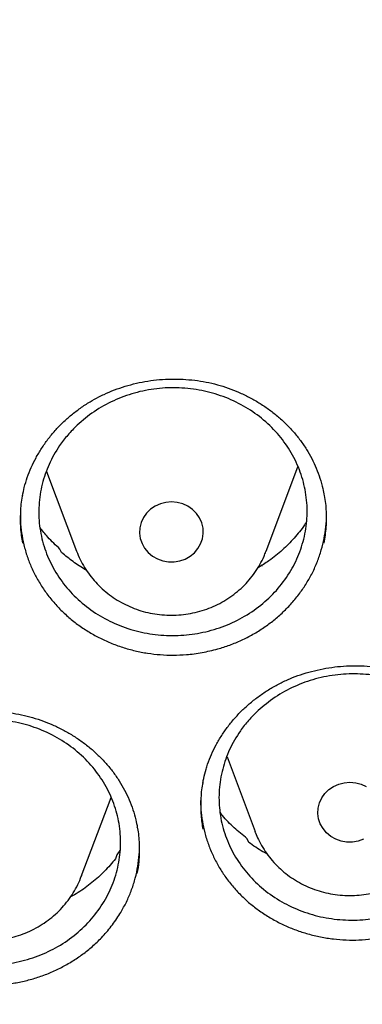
# Model space of a CAD drawing. Header units: millimetres. Extents: x 8 to 1577, y 12 to 2536.
# Tile 82 of 108: x 770.21 to 774.51, y 2114.53 to 2126.87. Entities that reach past the tile are written whole.
import ezdxf

# ---------------------------------------------------------------- set-up
doc = ezdxf.new("R2010")
doc.units = ezdxf.units.MM

msp = doc.modelspace()

# ---------------------------------------------------------------- linework, layer by layer
at = {"color": 7, "linetype": 'Continuous', "lineweight": 30}
for p, q in [((773.305, 2120.208), (773.704, 2121.266)), ((770.553, 2121.207), (770.929, 2120.208)), ((770.74, 2120.191), (770.72, 2120.234)), ((770.929, 2120.208), (770.932, 2120.201)), ((773.22, 2120.021), (773.26, 2120.029)), ((772.815, 2117.631), (773.166, 2116.696)), ((770.987, 2116.134), (771.36, 2117.124)), ((773.172, 2116.682), (773.166, 2116.696)), ((773.087, 2116.561), (773.068, 2116.607)), ((771.434, 2116.405), (771.416, 2116.355)), ((771.471, 2116.458), (771.434, 2116.405)), ((770.99, 2116.141), (770.987, 2116.134))]:
    msp.add_line(p, q, dxfattribs=at)
at = {"color": 7, "linetype": 'Continuous', "lineweight": 30, "flags": 128}
for points in [[(772.048, 2120.819), (771.979, 2120.801), (771.914, 2120.772), (771.856, 2120.733), (771.806, 2120.684), (771.766, 2120.628), (771.737, 2120.567), (771.721, 2120.501), (771.718, 2120.434), (771.727, 2120.367), (771.749, 2120.303), (771.782, 2120.244), (771.827, 2120.191), (771.88, 2120.146), (771.942, 2120.112), (772.009, 2120.088), (772.079, 2120.075), (772.151, 2120.075), (772.222, 2120.087), (772.289, 2120.11), (772.351, 2120.144), (772.405, 2120.188), (772.45, 2120.241), (772.484, 2120.3), (772.507, 2120.364), (772.517, 2120.43), (772.514, 2120.498), (772.498, 2120.563), (772.47, 2120.625), (772.431, 2120.682), (772.382, 2120.73), (772.324, 2120.77), (772.26, 2120.8), (772.191, 2120.818), (772.119, 2120.824), (772.048, 2120.819)], [(774.458, 2116.575), (774.387, 2116.564), (774.315, 2116.564), (774.245, 2116.577), (774.178, 2116.601), (774.117, 2116.636), (774.063, 2116.681), (774.019, 2116.733), (773.985, 2116.793), (773.964, 2116.857), (773.954, 2116.924), (773.958, 2116.991), (773.975, 2117.056), (774.003, 2117.118), (774.043, 2117.174), (774.093, 2117.222), (774.152, 2117.261), (774.216, 2117.29), (774.286, 2117.308), (774.357, 2117.313), (774.429, 2117.307), (774.498, 2117.288), (774.562, 2117.259)], [(774.525, 2116.599), (774.458, 2116.575)]]:
    msp.add_lwpolyline(points, dxfattribs=at)
at = {"color": 7, "linetype": 'Continuous', "lineweight": 30}
for points, knots in [([(734.948, 2136.189), (734.945, 2136.154), (734.941, 2136.083), (734.934, 2135.955), (734.926, 2135.806), (734.915, 2135.639), (734.905, 2135.455), (734.894, 2135.213), (734.882, 2134.906), (734.872, 2134.542), (734.866, 2134.159), (734.865, 2133.76), (734.87, 2133.333), (734.883, 2132.805), (734.91, 2132.185), (734.958, 2131.482), (735.021, 2130.778), (735.1, 2130.077), (735.204, 2129.319), (735.336, 2128.504), (735.503, 2127.633), (735.66, 2126.922), (735.795, 2126.366), (735.898, 2125.966), (736.002, 2125.581), (736.104, 2125.223), (736.199, 2124.901), (736.286, 2124.618), (736.364, 2124.372), (736.432, 2124.164), (736.489, 2123.993), (736.532, 2123.865), (736.566, 2123.767), (736.595, 2123.681), (736.63, 2123.582), (736.672, 2123.463), (736.726, 2123.313), (736.792, 2123.129), (736.874, 2122.91), (736.968, 2122.662), (737.077, 2122.385), (737.198, 2122.084), (737.328, 2121.77), (737.542, 2121.271), (737.844, 2120.604), (738.27, 2119.731), (738.74, 2118.841), (739.255, 2117.935), (739.785, 2117.071), (740.33, 2116.239), (740.892, 2115.436), (741.479, 2114.647), (742.048, 2113.927), (742.601, 2113.266), (743.139, 2112.652), (743.714, 2112.029), (744.25, 2111.477), (744.736, 2110.997), (745.164, 2110.59), (745.61, 2110.18), (746.071, 2109.772), (746.505, 2109.401), (746.895, 2109.079), (747.227, 2108.812), (747.532, 2108.572), (747.809, 2108.359), (748.031, 2108.191), (748.204, 2108.063), (748.333, 2107.968), (748.451, 2107.883), (748.556, 2107.807), (748.646, 2107.742), (748.718, 2107.69), (748.778, 2107.648), (748.845, 2107.601), (748.937, 2107.536), (749.066, 2107.446), (749.226, 2107.336), (749.419, 2107.204), (749.773, 2106.967), (750.287, 2106.634), (750.961, 2106.217), (751.659, 2105.807), (752.382, 2105.405), (753.13, 2105.011), (753.903, 2104.628), (754.694, 2104.259), (755.572, 2103.876), (756.529, 2103.489), (757.562, 2103.109), (758.587, 2102.766), (759.603, 2102.459), (760.609, 2102.186), (761.608, 2101.946), (762.661, 2101.722), (763.775, 2101.52), (764.951, 2101.346), (766.133, 2101.209), (767.319, 2101.11), (768.508, 2101.049), (769.699, 2101.026), (770.89, 2101.043), (772.079, 2101.097), (773.266, 2101.19), (774.45, 2101.32), (775.63, 2101.489), (776.752, 2101.686), (777.816, 2101.906), (778.822, 2102.144), (779.825, 2102.411), (780.824, 2102.707), (781.822, 2103.034), (782.825, 2103.396), (783.832, 2103.794), (784.842, 2104.229), (785.854, 2104.702), (786.873, 2105.218), (787.7, 2105.671), (788.329, 2106.036), (788.749, 2106.287), (789.134, 2106.525), (789.484, 2106.747), (789.8, 2106.952), (790.082, 2107.139), (790.311, 2107.294), (790.494, 2107.42), (790.634, 2107.517), (790.755, 2107.602), (790.858, 2107.675), (790.96, 2107.748), (791.077, 2107.831), (791.215, 2107.932), (791.375, 2108.049), (791.552, 2108.181), (791.746, 2108.327), (791.951, 2108.484), (792.163, 2108.648), (792.468, 2108.889), (792.872, 2109.216), (793.378, 2109.642), (793.905, 2110.104), (794.451, 2110.605), (794.957, 2111.089), (795.417, 2111.548), (795.821, 2111.965), (796.209, 2112.38), (796.573, 2112.782), (796.945, 2113.207), (797.321, 2113.652), (797.695, 2114.111), (798.022, 2114.527), (798.308, 2114.902), (798.556, 2115.236), (798.782, 2115.549), (799.001, 2115.858), (799.225, 2116.183), (799.473, 2116.552), (799.743, 2116.968), (800.036, 2117.433), (800.342, 2117.942), (800.636, 2118.45), (800.916, 2118.954), (801.177, 2119.445), (801.432, 2119.946), (801.688, 2120.47), (801.932, 2120.995), (802.163, 2121.517), (802.366, 2122), (802.545, 2122.444), (802.701, 2122.848), (802.816, 2123.157), (802.894, 2123.373), (802.94, 2123.503), (802.977, 2123.607), (803.004, 2123.686), (803.033, 2123.768), (803.069, 2123.874), (803.12, 2124.025), (803.185, 2124.221), (803.26, 2124.455), (803.343, 2124.719), (803.428, 2124.999), (803.515, 2125.295), (803.612, 2125.638), (803.718, 2126.032), (803.832, 2126.481), (803.945, 2126.957), (804.056, 2127.46), (804.164, 2127.99), (804.267, 2128.545), (804.376, 2129.205), (804.483, 2129.95), (804.576, 2130.763), (804.646, 2131.546), (804.694, 2132.297), (804.723, 2133.016), (804.733, 2133.602), (804.733, 2134.061), (804.729, 2134.401), (804.721, 2134.728), (804.712, 2135.036), (804.7, 2135.319), (804.688, 2135.574), (804.676, 2135.802), (804.663, 2136.003), (804.654, 2136.13), (804.65, 2136.189)], [0, 0, 0, 0, 0.000951, 0.00193, 0.003328, 0.0049, 0.006614, 0.008465, 0.01165, 0.015173, 0.018603, 0.022302, 0.026271, 0.030509, 0.036989, 0.043561, 0.050115, 0.056651, 0.063169, 0.071401, 0.079604, 0.087778, 0.091621, 0.095458, 0.099235, 0.102688, 0.105783, 0.108519, 0.110898, 0.112918, 0.11458, 0.115884, 0.116657, 0.117432, 0.118391, 0.119554, 0.120933, 0.122798, 0.124952, 0.127395, 0.130128, 0.13315, 0.136343, 0.139513, 0.1481, 0.156497, 0.166243, 0.175718, 0.185047, 0.193958, 0.202873, 0.211793, 0.220718, 0.227824, 0.235201, 0.242853, 0.250781, 0.255987, 0.261306, 0.266737, 0.272281, 0.277905, 0.282062, 0.285874, 0.289343, 0.292468, 0.295248, 0.296812, 0.298241, 0.299536, 0.300697, 0.301712, 0.302507, 0.303069, 0.303658, 0.304707, 0.3061, 0.307838, 0.30992, 0.312347, 0.319228, 0.326269, 0.333457, 0.340794, 0.348277, 0.355908, 0.363677, 0.371402, 0.381272, 0.390959, 0.400463, 0.409783, 0.418921, 0.427883, 0.436799, 0.4472, 0.4576, 0.468001, 0.478401, 0.488802, 0.499203, 0.509604, 0.520005, 0.530406, 0.540808, 0.55122, 0.561686, 0.570704, 0.579764, 0.588867, 0.598013, 0.607204, 0.616566, 0.626167, 0.635808, 0.645677, 0.655777, 0.666106, 0.670763, 0.675124, 0.679149, 0.682837, 0.68619, 0.689206, 0.691885, 0.69359, 0.695124, 0.696449, 0.697537, 0.698523, 0.699796, 0.701381, 0.703106, 0.705092, 0.707309, 0.709623, 0.712016, 0.714488, 0.720052, 0.725978, 0.732267, 0.73892, 0.745936, 0.751158, 0.756489, 0.761619, 0.766517, 0.771183, 0.776942, 0.782303, 0.787264, 0.791358, 0.795133, 0.798591, 0.801865, 0.805448, 0.809387, 0.813991, 0.819, 0.824416, 0.830237, 0.835096, 0.840205, 0.845497, 0.850563, 0.856213, 0.861446, 0.866264, 0.870667, 0.874654, 0.878225, 0.87975, 0.881022, 0.882033, 0.882781, 0.88336, 0.884423, 0.885889, 0.887759, 0.890142, 0.892694, 0.895394, 0.898243, 0.90124, 0.905279, 0.90956, 0.914083, 0.918848, 0.923854, 0.929103, 0.934544, 0.942438, 0.950028, 0.957314, 0.964297, 0.970976, 0.977351, 0.980594, 0.983753, 0.986827, 0.989704, 0.992312, 0.994612, 0.996657, 0.998451, 1, 1, 1, 1]), ([(737.769, 2128.41), (737.784, 2128.326), (737.833, 2128.056), (737.926, 2127.601), (738.05, 2127.046), (738.185, 2126.493), (738.33, 2125.942), (738.487, 2125.394), (738.654, 2124.849), (738.832, 2124.307), (739.021, 2123.768), (739.221, 2123.233), (739.431, 2122.701), (739.652, 2122.173), (739.883, 2121.649), (740.124, 2121.129), (740.376, 2120.613), (740.638, 2120.102), (740.91, 2119.595), (741.191, 2119.093), (741.483, 2118.597), (741.785, 2118.105), (742.096, 2117.619), (742.417, 2117.138), (742.747, 2116.663), (743.087, 2116.194), (743.436, 2115.731), (743.794, 2115.273), (744.161, 2114.823), (744.537, 2114.379), (744.922, 2113.941), (745.315, 2113.51), (745.717, 2113.086), (746.127, 2112.67), (746.545, 2112.26), (746.971, 2111.858), (747.405, 2111.463), (747.847, 2111.076), (748.297, 2110.697), (748.754, 2110.326), (749.218, 2109.962), (749.689, 2109.607), (750.167, 2109.26), (750.653, 2108.922), (751.144, 2108.592), (751.642, 2108.271), (752.147, 2107.958), (752.657, 2107.654), (753.174, 2107.36), (753.696, 2107.074), (754.224, 2106.798), (754.757, 2106.53), (755.296, 2106.273), (755.839, 2106.024), (756.387, 2105.785), (756.94, 2105.556), (757.497, 2105.336), (758.059, 2105.127), (758.625, 2104.927), (759.194, 2104.736), (759.767, 2104.556), (760.344, 2104.386), (760.924, 2104.226), (761.507, 2104.076), (762.093, 2103.937), (762.681, 2103.807), (763.272, 2103.688), (763.866, 2103.58), (764.461, 2103.481), (765.058, 2103.393), (765.657, 2103.316), (766.257, 2103.249), (766.858, 2103.192), (767.461, 2103.146), (768.064, 2103.11), (768.668, 2103.085), (769.272, 2103.071), (769.877, 2103.067), (770.481, 2103.074), (771.085, 2103.091), (771.689, 2103.119), (772.292, 2103.157), (772.894, 2103.206), (773.495, 2103.265), (774.095, 2103.335), (774.694, 2103.415), (775.29, 2103.506), (775.885, 2103.607), (776.478, 2103.718), (777.068, 2103.84), (777.656, 2103.972), (778.241, 2104.114), (778.823, 2104.266), (779.403, 2104.429), (779.978, 2104.602), (780.551, 2104.784), (781.119, 2104.977), (781.684, 2105.18), (782.244, 2105.392), (782.801, 2105.614), (783.352, 2105.846), (783.899, 2106.087), (784.441, 2106.338), (784.979, 2106.598), (785.51, 2106.868), (786.037, 2107.147), (786.558, 2107.435), (787.073, 2107.732), (787.582, 2108.038), (788.084, 2108.353), (788.581, 2108.676), (789.071, 2109.008), (789.554, 2109.349), (790.031, 2109.698), (790.5, 2110.055), (790.963, 2110.42), (791.418, 2110.794), (791.865, 2111.175), (792.305, 2111.564), (792.738, 2111.961), (793.162, 2112.365), (793.578, 2112.776), (793.986, 2113.195), (794.385, 2113.621), (794.776, 2114.053), (795.159, 2114.493), (795.533, 2114.938), (795.897, 2115.391), (796.253, 2115.849), (796.6, 2116.314), (796.937, 2116.785), (797.265, 2117.262), (797.583, 2117.744), (797.892, 2118.231), (798.191, 2118.724), (798.48, 2119.223), (798.76, 2119.726), (799.029, 2120.233), (799.288, 2120.746), (799.537, 2121.263), (799.776, 2121.784), (800.004, 2122.309), (800.222, 2122.838), (800.43, 2123.371), (800.626, 2123.907), (800.813, 2124.447), (800.988, 2124.99), (801.153, 2125.536), (801.306, 2126.084), (801.449, 2126.636), (801.581, 2127.189), (801.702, 2127.745), (801.792, 2128.194), (801.838, 2128.458), (801.852, 2128.536)], [0, 0, 0, 0, 0.002978, 0.009604, 0.01623, 0.022856, 0.029483, 0.036109, 0.042735, 0.049362, 0.055988, 0.062615, 0.069242, 0.075868, 0.082495, 0.089122, 0.095749, 0.102376, 0.109003, 0.11563, 0.122257, 0.128884, 0.135512, 0.142139, 0.148766, 0.155394, 0.162021, 0.168649, 0.175277, 0.181905, 0.188533, 0.195161, 0.201789, 0.208417, 0.215045, 0.221673, 0.228302, 0.23493, 0.241558, 0.248187, 0.254816, 0.261444, 0.268073, 0.274702, 0.281331, 0.287959, 0.294588, 0.301217, 0.307846, 0.314476, 0.321105, 0.327734, 0.334363, 0.340993, 0.347622, 0.354251, 0.360881, 0.36751, 0.37414, 0.380769, 0.387399, 0.394028, 0.400658, 0.407287, 0.413917, 0.420547, 0.427177, 0.433806, 0.440436, 0.447066, 0.453696, 0.460325, 0.466955, 0.473585, 0.480215, 0.486845, 0.493474, 0.500104, 0.506734, 0.513364, 0.519994, 0.526624, 0.533254, 0.539883, 0.546513, 0.553143, 0.559773, 0.566403, 0.573032, 0.579662, 0.586292, 0.592922, 0.599551, 0.606181, 0.612811, 0.61944, 0.62607, 0.6327, 0.639329, 0.645959, 0.652588, 0.659218, 0.665847, 0.672477, 0.679106, 0.685735, 0.692365, 0.698994, 0.705623, 0.712252, 0.718881, 0.72551, 0.732139, 0.738768, 0.745397, 0.752026, 0.758654, 0.765283, 0.771912, 0.77854, 0.785169, 0.791797, 0.798426, 0.805054, 0.811682, 0.81831, 0.824938, 0.831566, 0.838194, 0.844822, 0.85145, 0.858077, 0.864705, 0.871332, 0.87796, 0.884587, 0.891215, 0.897842, 0.904469, 0.911096, 0.917723, 0.92435, 0.930977, 0.937604, 0.94423, 0.950857, 0.957484, 0.96411, 0.970737, 0.977363, 0.983989, 0.990616, 0.997242, 1, 1, 1, 1]), ([(771.208, 2122.141), (771.23, 2122.152), (771.293, 2122.183), (771.402, 2122.229), (771.538, 2122.275), (771.678, 2122.313), (771.822, 2122.34), (771.968, 2122.358), (772.116, 2122.366), (772.263, 2122.363), (772.41, 2122.35), (772.553, 2122.328), (772.694, 2122.295), (772.83, 2122.252), (772.962, 2122.201), (773.091, 2122.139), (773.216, 2122.068), (773.335, 2121.989), (773.448, 2121.901), (773.553, 2121.805), (773.65, 2121.704), (773.736, 2121.596), (773.813, 2121.485), (773.879, 2121.368), (773.936, 2121.247), (773.982, 2121.121), (774.016, 2121.006), (774.029, 2120.932), (774.035, 2120.902)], [0, 0, 0, 0, 0.0196462, 0.0586265, 0.0978384, 0.1373737, 0.1771785, 0.2171742, 0.2572638, 0.2973161, 0.3372114, 0.3768563, 0.4161737, 0.4550608, 0.494021, 0.5335439, 0.5735227, 0.6138243, 0.6542939, 0.6947477, 0.734991, 0.7748876, 0.8143353, 0.8533856, 0.8926999, 0.9325542, 0.9727965, 1, 1, 1, 1]), ([(770.936, 2121.786), (771.004, 2121.845), (771.143, 2121.964), (771.388, 2122.098), (771.654, 2122.196), (771.931, 2122.25), (772.217, 2122.261), (772.498, 2122.227), (772.771, 2122.15), (773.024, 2122.033), (773.254, 2121.877), (773.451, 2121.688), (773.611, 2121.471), (773.729, 2121.233), (773.802, 2120.978), (773.828, 2120.718), (773.805, 2120.454), (773.736, 2120.201), (773.62, 2119.959), (773.464, 2119.74), (773.268, 2119.547), (773.042, 2119.388), (772.788, 2119.266), (772.518, 2119.185), (772.235, 2119.147), (771.952, 2119.152), (771.671, 2119.203), (771.406, 2119.295), (771.16, 2119.428), (770.943, 2119.596), (770.758, 2119.797), (770.614, 2120.022), (770.512, 2120.268), (770.457, 2120.524), (770.449, 2120.788), (770.49, 2121.047), (770.577, 2121.299), (770.692, 2121.503), (770.815, 2121.665), (770.896, 2121.746), (770.936, 2121.786)], [0, 0, 0, 0, 0.026454, 0.053675, 0.080129, 0.107351, 0.133801, 0.161019, 0.18747, 0.214689, 0.241146, 0.26837, 0.294835, 0.322067, 0.34854, 0.375779, 0.402254, 0.429497, 0.45597, 0.48321, 0.509675, 0.536909, 0.563366, 0.590591, 0.617042, 0.644261, 0.670711, 0.697929, 0.724384, 0.751605, 0.778068, 0.805298, 0.831768, 0.859006, 0.885481, 0.912723, 0.939197, 0.966439, 0.983126, 1, 1, 1, 1]), ([(770.251, 2120.901), (770.257, 2120.936), (770.272, 2121.014), (770.309, 2121.133), (770.358, 2121.258), (770.418, 2121.379), (770.488, 2121.497), (770.568, 2121.611), (770.657, 2121.719), (770.756, 2121.821), (770.862, 2121.916), (770.976, 2122.002), (771.091, 2122.078), (771.171, 2122.121), (771.208, 2122.141)], [0, 0, 0, 0, 0.068581, 0.153099, 0.237193, 0.322077, 0.407659, 0.493768, 0.580198, 0.666709, 0.753005, 0.838883, 0.924185, 1, 1, 1, 1]), ([(770.25, 2120.906), (770.249, 2120.903), (770.232, 2120.835), (770.222, 2120.698), (770.219, 2120.502), (770.239, 2120.373), (770.248, 2120.31)], [0, 0, 0, 0, 0.016723, 0.349249, 0.6807, 1, 1, 1, 1]), ([(774.034, 2120.31), (774.044, 2120.376), (774.065, 2120.507), (774.063, 2120.706), (774.053, 2120.84), (774.037, 2120.906), (774.036, 2120.907)], [0, 0, 0, 0, 0.331971, 0.662895, 0.993877, 1, 1, 1, 1]), ([(770.223, 2120.674), (770.223, 2120.643), (770.222, 2120.564), (770.237, 2120.434), (770.265, 2120.286), (770.307, 2120.141), (770.362, 2120.001), (770.429, 2119.866), (770.51, 2119.735), (770.602, 2119.611), (770.704, 2119.496), (770.816, 2119.389), (770.939, 2119.29), (771.071, 2119.201), (771.208, 2119.124), (771.353, 2119.058), (771.504, 2119.002), (771.66, 2118.959), (771.818, 2118.928), (771.978, 2118.91), (772.141, 2118.904), (772.317, 2118.911), (772.504, 2118.935), (772.633, 2118.967), (772.698, 2118.983)], [0, 0, 0, 0, 0.027664, 0.072242, 0.118099, 0.163955, 0.208639, 0.253324, 0.299311, 0.345298, 0.389896, 0.434495, 0.480387, 0.526278, 0.570878, 0.615478, 0.661375, 0.707271, 0.75182, 0.796368, 0.84221, 0.888052, 0.943721, 1, 1, 1, 1]), ([(772.698, 2118.983), (772.749, 2118.999), (772.851, 2119.03), (772.998, 2119.092), (773.142, 2119.165), (773.278, 2119.249), (773.404, 2119.343), (773.522, 2119.446), (773.63, 2119.559), (773.728, 2119.679), (773.814, 2119.806), (773.888, 2119.938), (773.95, 2120.077), (773.999, 2120.221), (774.035, 2120.366), (774.056, 2120.513), (774.065, 2120.619), (774.063, 2120.677), (774.062, 2120.683)], [0, 0, 0, 0, 0.065375, 0.130752, 0.198035, 0.265317, 0.33052, 0.395723, 0.462832, 0.529941, 0.595033, 0.660124, 0.727114, 0.794103, 0.859084, 0.924066, 0.990928, 1, 1, 1, 1]), ([(770.72, 2120.234), (770.668, 2120.282), (770.576, 2120.367), (770.501, 2120.464), (770.47, 2120.505)], [0, 0, 0, 0, 0.574461, 1, 1, 1, 1]), ([(773.808, 2120.57), (773.801, 2120.559), (773.758, 2120.489), (773.659, 2120.37), (773.511, 2120.219), (773.357, 2120.094), (773.248, 2120.027), (773.2, 2119.998)], [0, 0, 0, 0, 0.04806, 0.300678, 0.5525, 0.805486, 1, 1, 1, 1]), ([(771.049, 2119.972), (771.047, 2119.973), (770.988, 2120.003), (770.883, 2120.075), (770.788, 2120.152), (770.74, 2120.191)], [0, 0, 0, 0, 0.0230874, 0.5115439, 1, 1, 1, 1]), ([(770.932, 2120.201), (770.934, 2120.195), (770.949, 2120.153), (770.985, 2120.078), (771.043, 2119.978), (771.111, 2119.884), (771.187, 2119.796), (771.272, 2119.715), (771.364, 2119.643), (771.463, 2119.579), (771.569, 2119.524), (771.679, 2119.479), (771.793, 2119.444), (771.91, 2119.42), (772.029, 2119.407), (772.149, 2119.404), (772.269, 2119.413), (772.387, 2119.432), (772.504, 2119.462), (772.616, 2119.502), (772.725, 2119.553), (772.827, 2119.614), (772.924, 2119.683), (773.013, 2119.761), (773.094, 2119.847), (773.166, 2119.94), (773.228, 2120.039), (773.274, 2120.127), (773.295, 2120.184), (773.303, 2120.204)], [0, 0, 0, 0, 0.0061471, 0.0444659, 0.0828307, 0.1212563, 0.1597543, 0.198333, 0.2369969, 0.2757472, 0.3145821, 0.3534971, 0.3924855, 0.4315392, 0.4706485, 0.5098031, 0.5489916, 0.5881991, 0.6274117, 0.666616, 0.7057981, 0.7449435, 0.7840383, 0.8230692, 0.8620244, 0.9008948, 0.9396741, 0.9783599, 1, 1, 1, 1]), ([(772.552, 2117.477), (772.558, 2117.498), (772.578, 2117.561), (772.619, 2117.663), (772.678, 2117.784), (772.747, 2117.902), (772.827, 2118.015), (772.915, 2118.122), (773.013, 2118.224), (773.119, 2118.319), (773.232, 2118.405), (773.351, 2118.484), (773.475, 2118.553), (773.604, 2118.612), (773.737, 2118.662), (773.876, 2118.704), (774.019, 2118.736), (774.165, 2118.759), (774.313, 2118.772), (774.461, 2118.774), (774.609, 2118.767), (774.753, 2118.749), (774.894, 2118.722), (775.031, 2118.685), (775.165, 2118.638), (775.296, 2118.581), (775.423, 2118.516), (775.545, 2118.441), (775.66, 2118.358), (775.768, 2118.267), (775.868, 2118.169), (775.959, 2118.065), (776.041, 2117.955), (776.112, 2117.841), (776.173, 2117.723), (776.225, 2117.6), (776.265, 2117.472), (776.288, 2117.381), (776.296, 2117.333), (776.296, 2117.328)], [0, 0, 0, 0, 0.0138031, 0.0416265, 0.0695982, 0.0977716, 0.1261058, 0.1545447, 0.1830202, 0.2114336, 0.2397114, 0.2677898, 0.2956118, 0.3231327, 0.3506295, 0.3784992, 0.4066686, 0.4350447, 0.4635182, 0.4919505, 0.520209, 0.5481946, 0.5758316, 0.6031552, 0.630642, 0.6584847, 0.6865884, 0.7148883, 0.7433091, 0.7717713, 0.8001734, 0.8284539, 0.8565699, 0.8844991, 0.9122949, 0.9403532, 0.9686321, 0.9970923, 1, 1, 1, 1]), ([(773.204, 2118.211), (773.273, 2118.269), (773.413, 2118.386), (773.659, 2118.519), (773.925, 2118.615), (774.203, 2118.667), (774.488, 2118.677), (774.769, 2118.642), (775.041, 2118.565), (775.293, 2118.447), (775.521, 2118.291), (775.716, 2118.103), (775.874, 2117.886), (775.99, 2117.649), (776.061, 2117.395), (776.084, 2117.136), (776.059, 2116.875), (775.988, 2116.623), (775.87, 2116.383), (775.712, 2116.167), (775.515, 2115.976), (775.287, 2115.819), (775.033, 2115.698), (774.763, 2115.619), (774.479, 2115.582), (774.196, 2115.589), (773.916, 2115.64), (773.652, 2115.733), (773.407, 2115.866), (773.192, 2116.034), (773.01, 2116.235), (772.868, 2116.459), (772.768, 2116.704), (772.715, 2116.959), (772.71, 2117.221), (772.752, 2117.478), (772.841, 2117.728), (772.958, 2117.93), (773.083, 2118.091), (773.164, 2118.171), (773.204, 2118.211)], [0, 0, 0, 0, 0.02645, 0.053667, 0.080117, 0.107334, 0.133781, 0.160995, 0.187445, 0.214661, 0.241119, 0.268345, 0.294813, 0.322049, 0.348526, 0.37577, 0.402248, 0.429494, 0.455967, 0.483208, 0.509671, 0.536903, 0.563356, 0.590577, 0.617024, 0.644238, 0.670687, 0.697902, 0.724357, 0.751579, 0.778045, 0.805277, 0.831752, 0.858994, 0.885472, 0.912719, 0.939194, 0.966437, 0.983125, 1, 1, 1, 1]), ([(767.962, 2116.968), (767.969, 2116.989), (767.991, 2117.051), (768.035, 2117.152), (768.098, 2117.271), (768.171, 2117.386), (768.254, 2117.496), (768.346, 2117.601), (768.447, 2117.699), (768.556, 2117.79), (768.671, 2117.873), (768.793, 2117.947), (768.919, 2118.012), (769.05, 2118.067), (769.185, 2118.113), (769.325, 2118.15), (769.469, 2118.178), (769.615, 2118.196), (769.764, 2118.204), (769.912, 2118.201), (770.059, 2118.189), (770.203, 2118.167), (770.343, 2118.135), (770.479, 2118.093), (770.611, 2118.042), (770.74, 2117.981), (770.865, 2117.911), (770.984, 2117.833), (771.097, 2117.746), (771.202, 2117.652), (771.299, 2117.551), (771.387, 2117.444), (771.464, 2117.332), (771.532, 2117.215), (771.589, 2117.095), (771.636, 2116.97), (771.671, 2116.855), (771.685, 2116.78), (771.69, 2116.748)], [0, 0, 0, 0, 0.013961, 0.042108, 0.070405, 0.098905, 0.127567, 0.156334, 0.185137, 0.213877, 0.24248, 0.27088, 0.299021, 0.326856, 0.354667, 0.382853, 0.411341, 0.440037, 0.468829, 0.497577, 0.526148, 0.554441, 0.582381, 0.610002, 0.637789, 0.665934, 0.694344, 0.722952, 0.751683, 0.780455, 0.809165, 0.837752, 0.866172, 0.894402, 0.9225, 0.950866, 0.979458, 1, 1, 1, 1]), ([(768.601, 2117.642), (768.669, 2117.7), (768.808, 2117.818), (769.053, 2117.95), (769.319, 2118.046), (769.596, 2118.098), (769.882, 2118.108), (770.163, 2118.073), (770.436, 2117.995), (770.688, 2117.878), (770.917, 2117.722), (771.113, 2117.534), (771.273, 2117.317), (771.39, 2117.081), (771.463, 2116.827), (771.488, 2116.569), (771.465, 2116.307), (771.396, 2116.056), (771.28, 2115.816), (771.123, 2115.6), (770.927, 2115.409), (770.701, 2115.252), (770.447, 2115.132), (770.177, 2115.053), (769.894, 2115.016), (769.611, 2115.023), (769.33, 2115.074), (769.066, 2115.167), (768.82, 2115.3), (768.604, 2115.468), (768.419, 2115.668), (768.276, 2115.892), (768.175, 2116.137), (768.12, 2116.392), (768.113, 2116.654), (768.153, 2116.911), (768.241, 2117.16), (768.357, 2117.362), (768.48, 2117.523), (768.56, 2117.602), (768.601, 2117.642)], [0, 0, 0, 0, 0.026456, 0.053679, 0.080136, 0.10736, 0.133809, 0.161026, 0.187473, 0.214686, 0.241138, 0.268356, 0.294816, 0.322044, 0.348514, 0.375752, 0.40223, 0.429475, 0.455953, 0.483198, 0.509669, 0.536909, 0.56337, 0.590598, 0.61705, 0.644269, 0.670716, 0.69793, 0.724379, 0.751595, 0.778053, 0.805277, 0.831744, 0.858979, 0.885455, 0.912699, 0.939177, 0.966423, 0.983118, 1, 1, 1, 1]), ([(772.513, 2117.309), (772.516, 2117.326), (772.525, 2117.383), (772.541, 2117.438), (772.552, 2117.477)], [0, 0, 0, 0, 0.301935, 1, 1, 1, 1]), ([(772.513, 2117.314), (772.511, 2117.306), (772.494, 2117.234), (772.484, 2117.094), (772.483, 2116.905), (772.503, 2116.783), (772.512, 2116.727)], [0, 0, 0, 0, 0.040273, 0.376399, 0.711448, 1, 1, 1, 1]), ([(772.484, 2117.087), (772.484, 2117.086), (772.482, 2117.034), (772.49, 2116.934), (772.51, 2116.787), (772.544, 2116.643), (772.592, 2116.5), (772.653, 2116.362), (772.725, 2116.23), (772.809, 2116.105), (772.906, 2115.985), (773.013, 2115.873), (773.129, 2115.771), (773.254, 2115.679), (773.389, 2115.595), (773.531, 2115.522), (773.678, 2115.462), (773.83, 2115.412), (773.987, 2115.374), (774.148, 2115.349), (774.309, 2115.337), (774.47, 2115.336), (774.632, 2115.349), (774.793, 2115.374), (774.95, 2115.411), (775.102, 2115.459), (775.251, 2115.52), (775.394, 2115.593), (775.529, 2115.675), (775.655, 2115.767), (775.774, 2115.87), (775.892, 2115.99), (776.006, 2116.129), (776.071, 2116.236), (776.104, 2116.29)], [0, 0, 0, 0, 0.000899, 0.033009, 0.06432, 0.095631, 0.127855, 0.16008, 0.191324, 0.222569, 0.254714, 0.286859, 0.318143, 0.349428, 0.381613, 0.413796, 0.445136, 0.476476, 0.50873, 0.540984, 0.572249, 0.603516, 0.635689, 0.667862, 0.699124, 0.730386, 0.762557, 0.794728, 0.825966, 0.857204, 0.889348, 0.921491, 0.960532, 1, 1, 1, 1]), ([(773.068, 2116.607), (773.012, 2116.652), (772.901, 2116.741), (772.789, 2116.854), (772.738, 2116.924), (772.728, 2116.938)], [0, 0, 0, 0, 0.445443, 0.892293, 1, 1, 1, 1]), ([(771.69, 2116.171), (771.699, 2116.221), (771.719, 2116.336), (771.72, 2116.519), (771.711, 2116.664), (771.693, 2116.741), (771.69, 2116.753)], [0, 0, 0, 0, 0.258893, 0.596361, 0.932786, 1, 1, 1, 1]), ([(773.173, 2116.682), (773.184, 2116.653), (773.21, 2116.589), (773.263, 2116.495), (773.327, 2116.399), (773.401, 2116.309), (773.484, 2116.226), (773.574, 2116.151), (773.671, 2116.085), (773.775, 2116.028), (773.884, 2115.98), (773.997, 2115.942), (774.113, 2115.915), (774.232, 2115.898), (774.352, 2115.893), (774.472, 2115.898), (774.579, 2115.912), (774.646, 2115.928), (774.674, 2115.934)], [0, 0, 0, 0, 0.050785, 0.1144934, 0.1782963, 0.2422146, 0.3062635, 0.3704524, 0.4347849, 0.4992593, 0.5638692, 0.6286047, 0.6934525, 0.7583976, 0.823423, 0.8885103, 0.9536367, 1, 1, 1, 1]), ([(767.88, 2116.53), (767.88, 2116.496), (767.88, 2116.413), (767.896, 2116.282), (767.925, 2116.136), (767.968, 2115.992), (768.025, 2115.852), (768.093, 2115.718), (768.173, 2115.59), (768.265, 2115.467), (768.369, 2115.352), (768.482, 2115.247), (768.604, 2115.15), (768.735, 2115.062), (768.875, 2114.985), (769.02, 2114.919), (769.17, 2114.865), (769.326, 2114.822), (769.486, 2114.791), (769.646, 2114.773), (769.807, 2114.768), (769.97, 2114.775), (770.131, 2114.794), (770.289, 2114.826), (770.443, 2114.869), (770.594, 2114.925), (770.739, 2114.993), (770.876, 2115.07), (771.006, 2115.158), (771.128, 2115.257), (771.25, 2115.373), (771.368, 2115.508), (771.437, 2115.613), (771.472, 2115.666)], [0, 0, 0, 0, 0.022044, 0.053717, 0.08539, 0.117988, 0.150586, 0.182184, 0.213781, 0.24629, 0.278799, 0.310429, 0.34206, 0.374601, 0.40714, 0.438824, 0.470508, 0.503116, 0.535723, 0.567335, 0.598947, 0.631476, 0.664004, 0.69562, 0.727235, 0.759769, 0.792303, 0.823902, 0.855502, 0.888017, 0.920532, 0.96005, 1, 1, 1, 1]), ([(771.472, 2115.666), (771.497, 2115.709), (771.547, 2115.796), (771.608, 2115.934), (771.657, 2116.077), (771.692, 2116.223), (771.712, 2116.37), (771.721, 2116.472), (771.719, 2116.524), (771.718, 2116.528)], [0, 0, 0, 0, 0.163042, 0.326089, 0.493885, 0.661678, 0.824373, 0.987071, 1, 1, 1, 1]), ([(773.317, 2116.417), (773.3, 2116.425), (773.218, 2116.466), (773.145, 2116.519), (773.087, 2116.561)], [0, 0, 0, 0, 0.2116189, 1, 1, 1, 1]), ([(771.416, 2116.355), (771.371, 2116.302), (771.282, 2116.195), (771.123, 2116.055), (770.98, 2115.948), (770.885, 2115.895), (770.852, 2115.878)], [0, 0, 0, 0, 0.284251, 0.569402, 0.853653, 1, 1, 1, 1]), ([(769.799, 2115.332), (769.825, 2115.332), (769.891, 2115.333), (769.997, 2115.345), (770.115, 2115.368), (770.23, 2115.403), (770.341, 2115.447), (770.447, 2115.502), (770.548, 2115.566), (770.641, 2115.639), (770.727, 2115.72), (770.805, 2115.809), (770.873, 2115.904), (770.931, 2116.005), (770.97, 2116.085), (770.985, 2116.131), (770.989, 2116.141)], [0, 0, 0, 0, 0.0508408, 0.1285185, 0.2062397, 0.283961, 0.3616552, 0.4392941, 0.5168494, 0.5942938, 0.671602, 0.7487525, 0.8257291, 0.9025224, 0.9791307, 1, 1, 1, 1])]:
    msp.add_open_spline(points, degree=3, knots=knots, dxfattribs=at)

doc.saveas('drawing.dxf')
